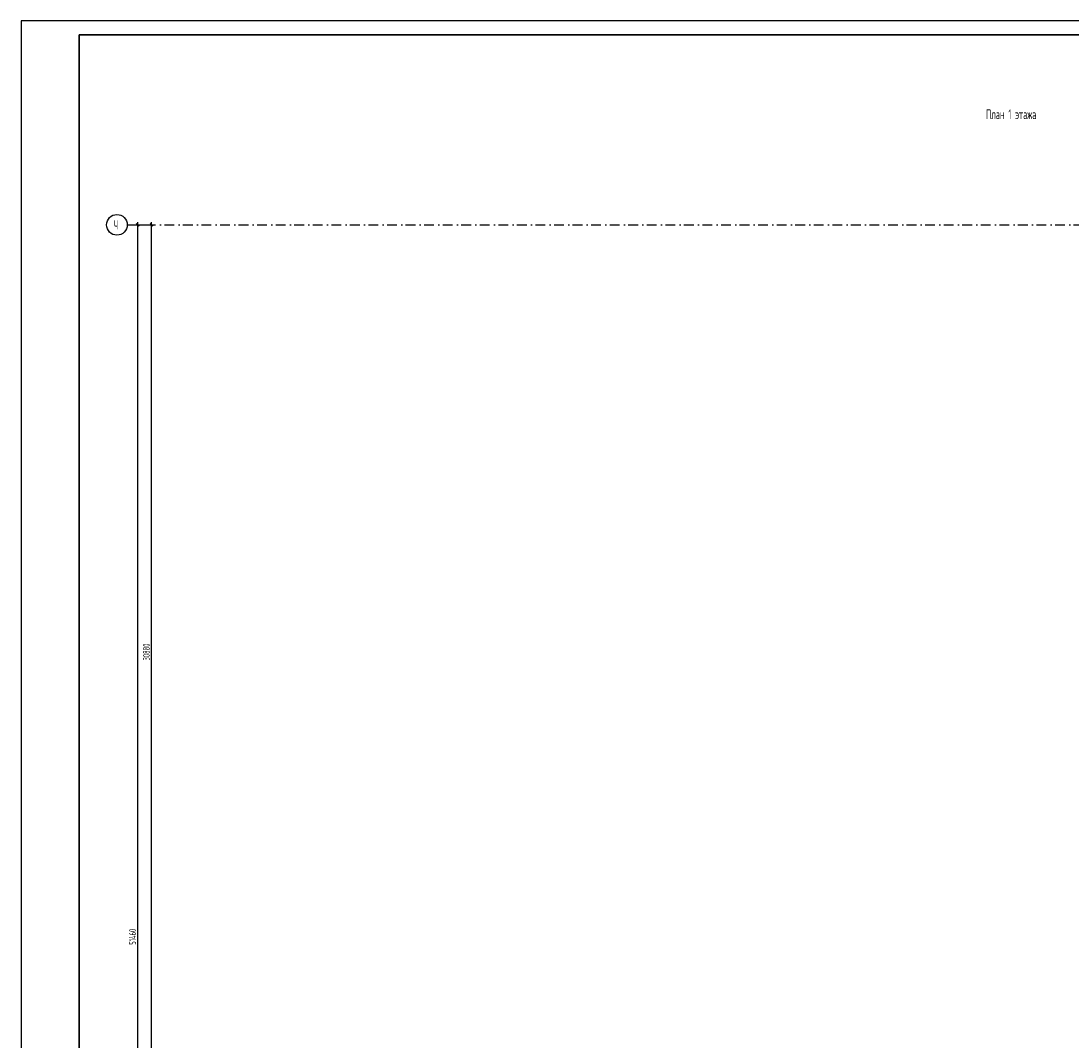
# Model space of a CAD drawing. Extents: x -1560602 to 321118, y -2308202 to -430103.
# Tile 90 of 104: x -1560602 to -1522665, y -2030865 to -1994036. Entities that reach past the tile are written whole.
import ezdxf

# ---------------------------------------------------------------- set-up
doc = ezdxf.new("R2010")
doc.units = 0
doc.header["$MEASUREMENT"] = 0
doc.header["$PDSIZE"] = -5
doc.linetypes.add('Dot & Dashed', pattern=[670.277762, 352.777767, -176.388884, 0, -141.111112])
doc.linetypes.add('Штрихпунктирная', pattern=[0.670278, 0.352778, -0.176389, 0, -0.141111])
doc.layers.get('0').update_dxf_attribs({"color": 255, "linetype": 'CONTINUOUS'})
doc.layers.get('Defpoints').update_dxf_attribs({"linetype": 'CONTINUOUS'})
for name, color, linetype in [('Оси', 253, 'Dot & Dashed'), ('отделка', 240, 'CONTINUOUS'), ('РАЗМЕРЫ', 255, 'CONTINUOUS'), ('Текст', 7, 'CONTINUOUS')]:
    doc.layers.add(name, color=color, linetype=linetype)
doc.styles.add('GOST 2.304', font='CS_Gost2304.shx', dxfattribs={"width": 0.7})
doc.styles.get("Standard").update_dxf_attribs({"font": 'spds.shx', "width": 0.7, "height": 250})
doc.styles.add('СГЕНЕРИР_СТИЛЬ_1', font='txt')
doc.dimstyles.new('SPDS', dxfattribs={"dimscale": 100, "dimtxt": 2.5, "dimasz": 1, "dimexe": 0.75, "dimexo": 0.625, "dimtad": 1, "dimdec": 0, "dimtxsty": 'GOST 2.304', "dimblk": 'OBLIQUE', "dimcen": 2.5, "dimdle": 1, "dimadec": 0, "dimazin": 2, "dimtfac": 0.75, "dimtdec": 0, "dimtmove": 0, "dimatfit": 0, "dimfxl": 1, "dimtolj": 1, "dimarcsym": 1})

# ---------------------------------------------------------------- blocks, each defined once
blk = doc.blocks.new('_Oblique')
at = {"color": 0, "linetype": 'ByBlock', "lineweight": -2}
blk.add_line((-0.5, -0.5), (0.5, 0.5), dxfattribs=at)
blk = doc.blocks.new('*D262')
at = {"layer": 'Defpoints', "color": 0, "transparency": 16777216}
for p in [(-1556385, -2001403), (-1556385, -2001403), (-1556385, -2052864)]:
    blk.add_point(p, dxfattribs=at)
at = {"layer": 'РАЗМЕРЫ', "color": 0, "lineweight": -2, "transparency": 16777216}
for p, q in [((-1556385, -2052964), (-1556385, -2001303)), ((-1556323, -2001403), (-1556310, -2001403)), ((-1556447, -2052864), (-1556460, -2052864))]:
    blk.add_line(p, q, dxfattribs=at)
at = {"layer": 'РАЗМЕРЫ', "color": 0, "lineweight": -2, "transparency": 16777216, "xscale": 100, "yscale": 100, "zscale": 100}
for p, rotation in [((-1556385, -2001403), 90), ((-1556385, -2052864), 270)]:
    blk.add_blockref('_Oblique', p, dxfattribs=dict(at, rotation=rotation))
at = {"layer": 'РАЗМЕРЫ', "color": 0, "transparency": 16777216, "insert": (-1556572, -2027133), "char_height": 250, "attachment_point": 5, "rotation": 90, "style": 'GOST 2.304'}
blk.add_mtext('\\A1;51460', dxfattribs=at)
blk = doc.blocks.new('*D266')
at = {"layer": 'Defpoints', "color": 0, "transparency": 16777216}
for p in [(-1556760, -2001403), (-1555885, -2001403), (-1556760, -2032283)]:
    blk.add_point(p, dxfattribs=at)
at = {"layer": 'отделка', "color": 0, "lineweight": -2, "transparency": 16777216}
for p, q in [((-1556697, -2001403), (-1555810, -2001403)), ((-1555885, -2032383), (-1555885, -2001303)), ((-1556697, -2032283), (-1555810, -2032283))]:
    blk.add_line(p, q, dxfattribs=at)
at = {"layer": 'отделка', "color": 0, "lineweight": -2, "transparency": 16777216, "xscale": 100, "yscale": 100, "zscale": 100}
for p, rotation in [((-1555885, -2001403), 90), ((-1555885, -2032283), 270)]:
    blk.add_blockref('_Oblique', p, dxfattribs=dict(at, rotation=rotation))
at = {"layer": 'отделка', "color": 0, "transparency": 16777216, "insert": (-1556073, -2016843), "char_height": 250, "attachment_point": 5, "rotation": 90, "style": 'GOST 2.304'}
blk.add_mtext('\\A1;30880', dxfattribs=at)

msp = doc.modelspace()

# ---------------------------------------------------------------- linework, layer by layer
at = {"color": 0, "lineweight": 35, "ltscale": 100}
for p, q in [((-1558501.6, -1994536.2), (-1477001.6, -1994536.2)), ((-1558501.6, -2067163.2), (-1558501.6, -1994536.2))]:
    msp.add_line(p, q, dxfattribs=at)
at = {"layer": 'Defpoints', "color": 0, "linetype": 'Continuous', "ltscale": 100}
for p, q in [((-1476440.2, -1994036.2), (-1560601.6, -1994036.2)), ((-1560601.6, -1994036.2), (-1560601.6, -2067694.5))]:
    msp.add_line(p, q, dxfattribs=at)
at = {"layer": 'Оси', "color": 0, "linetype": 'Штрихпунктирная', "lineweight": -3, "ltscale": 1000}
msp.add_line((-1556760.1, -2001403.4), (-1479259.7, -2001403.4), dxfattribs=at)
at = {"layer": 'Оси', "color": 0, "linetype": 'Continuous', "ltscale": 100}
msp.add_circle((-1557134.9, -2001403.4), 375, dxfattribs=at)

# ---------------------------------------------------------------- texts
at = {"layer": 'Оси', "color": 0, "linetype": 'Continuous', "width": 0.7}
msp.add_text('Ч', height=330, dxfattribs=at).set_placement((-1557249, -2001566.7))
at = {"layer": 'Оси', "color": 0, "ltscale": 100, "insert": (-1556385.3, -2027133.4), "char_height": 0.23, "attachment_point": 5, "rotation": 90, "style": 'СГЕНЕРИР_СТИЛЬ_1'}
msp.add_mtext('\\A1;51460000', dxfattribs=at)
at = {"layer": 'Текст', "color": 0, "width": 0.7}
msp.add_text('План 1 этажа', height=350, dxfattribs=at).set_placement((-1525738.4, -1997584.3))

# ---------------------------------------------------------------- dimensions: what is measured, and where the dimension line sits
at = {"layer": 'отделка', "color": 0}
dim = msp.add_linear_dim(base=(-1555885.1, -2001403.4), p1=(-1556759.9, -2032283.4), p2=(-1556759.9, -2001403.4), angle=90, dimstyle='SPDS', override={"dimscale": 100, "dimlfac": 1, "dimtxsty": 'GOST 2.304', "dimtolj": 1}, dxfattribs=at)
dim.commit()
dim.dimension.update_dxf_attribs({"geometry": '*D266', "text_midpoint": (-1556072.6, -2016843.4)})
at = {"layer": 'РАЗМЕРЫ', "color": 0}
dim = msp.add_linear_dim(base=(-1556385, -2001403.4), p1=(-1556385, -2052863.5), p2=(-1556385.1, -2001403.4), angle=90, dimstyle='SPDS', override={"dimscale": 100, "dimlfac": 1, "dimtxsty": 'GOST 2.304', "dimtolj": 1}, dxfattribs=at)
dim.commit()
dim.dimension.update_dxf_attribs({"geometry": '*D262', "text_midpoint": (-1556572.5, -2027133.5)})

doc.saveas('drawing.dxf')
